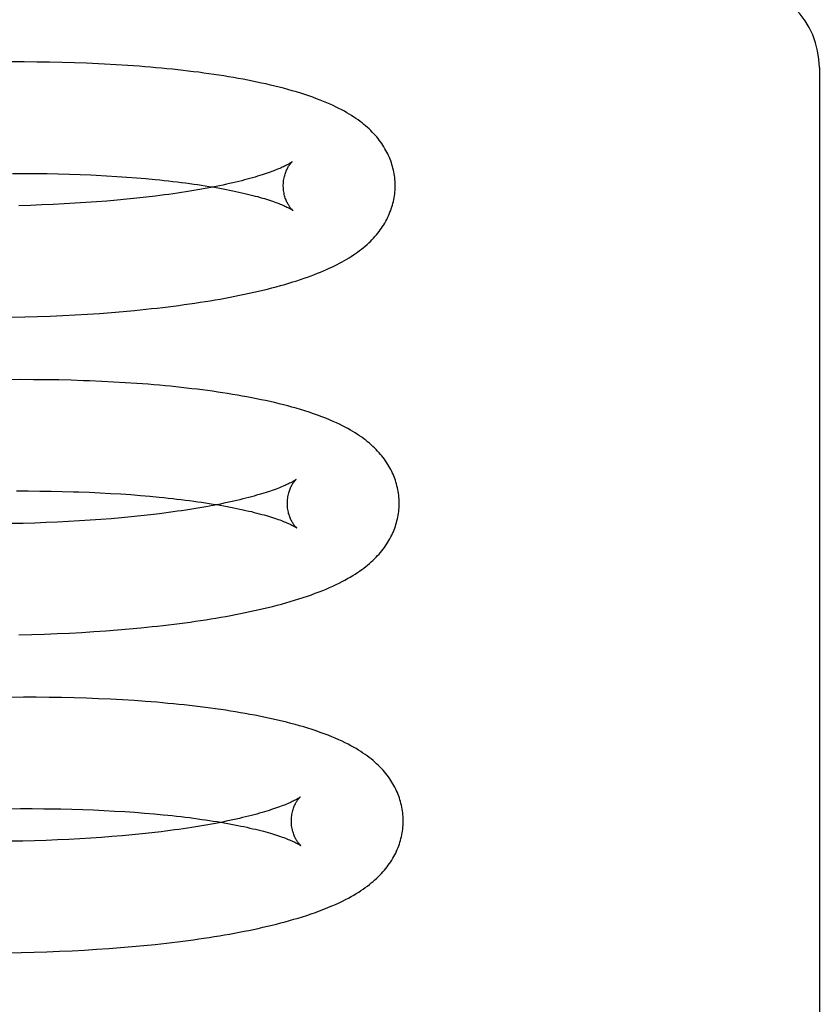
# Model space of a CAD drawing. Header units: inches. Extents: x 0 to 215, y 0 to 139.
# Tile 75 of 117: x 127.918 to 128.061, y 50.881 to 51.057. Entities that reach past the tile are written whole.
import ezdxf

# ---------------------------------------------------------------- set-up
doc = ezdxf.new("R2010")
doc.units = ezdxf.units.IN
doc.header["$LTSCALE"] = 11.804375
doc.header["$MEASUREMENT"] = 0
doc.linetypes.add('HIDDEN', pattern=[0.2, 0.1, -0.1])
doc.layers.add('DEFAULT_2', color=8, linetype='HIDDEN')

msp = doc.modelspace()

# ---------------------------------------------------------------- linework, layer by layer
at = {"layer": 'DEFAULT_2', "color": 8, "linetype": 'HIDDEN'}
for p, q in [((127.91852, 51.04935), (127.91622, 51.04935)), ((127.92079, 51.04933), (127.91852, 51.04935)), ((127.92304, 51.0493), (127.92079, 51.04933)), ((127.92527, 51.04926), (127.92304, 51.0493)), ((127.92747, 51.0492), (127.92527, 51.04926)), ((127.92964, 51.04912), (127.92747, 51.0492)), ((127.93496, 51.04886), (127.93285, 51.04897)), ((127.93703, 51.04872), (127.93496, 51.04886)), ((128.06073, 51.04834), (128.06073, 50.79414)), ((127.9164, 51.02944), (127.91849, 51.02944)), ((127.91849, 51.02944), (127.92056, 51.02943)), ((127.92056, 51.02943), (127.92259, 51.0294)), ((127.92259, 51.0294), (127.9246, 51.02936)), ((127.9246, 51.02936), (127.92658, 51.0293)), ((127.92658, 51.0293), (127.92852, 51.02924)), ((127.93138, 51.02911), (127.93323, 51.02901)), ((127.93323, 51.02901), (127.93505, 51.0289)), ((127.93505, 51.0289), (127.93684, 51.02878)), ((127.93684, 51.02878), (127.93858, 51.02864)), ((127.93858, 51.02864), (127.94028, 51.0285)), ((127.93511, 51.02464), (127.93329, 51.02448)), ((127.93689, 51.02481), (127.93511, 51.02464)), ((127.93863, 51.02498), (127.93689, 51.02481)), ((127.94032, 51.02517), (127.93863, 51.02498)), ((127.94197, 51.02537), (127.94032, 51.02517)), ((127.9196, 51.02371), (127.91753, 51.02365)), ((127.92165, 51.02378), (127.9196, 51.02371)), ((127.92367, 51.02387), (127.92165, 51.02378)), ((127.92566, 51.02397), (127.92367, 51.02387)), ((127.92762, 51.02408), (127.92566, 51.02397)), ((127.92955, 51.0242), (127.92762, 51.02408)), ((127.93144, 51.02433), (127.92955, 51.0242)), ((127.93329, 51.02448), (127.93144, 51.02433)), ((127.91631, 51.00371), (127.91862, 51.00377)), ((127.91862, 51.00377), (127.92091, 51.00383)), ((127.92091, 51.00383), (127.92317, 51.00392)), ((127.92317, 51.00392), (127.92541, 51.00402)), ((127.92541, 51.00402), (127.92762, 51.00413)), ((127.92762, 51.00413), (127.9298, 51.00427)), ((127.9298, 51.00427), (127.93196, 51.00441)), ((127.93196, 51.00441), (127.93409, 51.00457)), ((127.93409, 51.00457), (127.93618, 51.00475)), ((127.93618, 51.00475), (127.93825, 51.00493)), ((127.93825, 51.00493), (127.94028, 51.00514)), ((127.91785, 50.99256), (127.91553, 50.99255)), ((127.92015, 50.99255), (127.91785, 50.99256)), ((127.92243, 50.99253), (127.92015, 50.99255)), ((127.92468, 50.9925), (127.92243, 50.99253)), ((127.92691, 50.99244), (127.92468, 50.9925)), ((127.93236, 50.99224), (127.9302, 50.99233)), ((127.93449, 50.99213), (127.93236, 50.99224)), ((127.93659, 50.99201), (127.93449, 50.99213)), ((127.93865, 50.99187), (127.93659, 50.99201)), ((127.91713, 50.97265), (127.91922, 50.97265)), ((127.91922, 50.97265), (127.92128, 50.97263)), ((127.92128, 50.97263), (127.92332, 50.97261)), ((127.92332, 50.97261), (127.92532, 50.97257)), ((127.92828, 50.97248), (127.93021, 50.97241)), ((127.93021, 50.97241), (127.9321, 50.97232)), ((127.9321, 50.97232), (127.93396, 50.97222)), ((127.93396, 50.97222), (127.93578, 50.97211)), ((127.93578, 50.97211), (127.93756, 50.97199)), ((127.93756, 50.97199), (127.9393, 50.97185)), ((127.9393, 50.97185), (127.941, 50.97171)), ((127.93939, 50.9682), (127.93766, 50.96802)), ((127.94108, 50.96839), (127.93939, 50.9682)), ((127.94273, 50.96858), (127.94108, 50.96839)), ((127.91831, 50.96686), (127.91621, 50.96682)), ((127.92039, 50.96692), (127.91831, 50.96686)), ((127.92244, 50.967), (127.92039, 50.96692)), ((127.92446, 50.96708), (127.92244, 50.967)), ((127.92644, 50.96718), (127.92446, 50.96708)), ((127.9284, 50.96729), (127.92644, 50.96718)), ((127.93032, 50.96741), (127.9284, 50.96729)), ((127.93221, 50.96755), (127.93032, 50.96741)), ((127.93407, 50.96769), (127.93221, 50.96755)), ((127.93588, 50.96785), (127.93407, 50.96769)), ((127.93766, 50.96802), (127.93588, 50.96785)), ((127.92212, 50.94706), (127.92437, 50.94715)), ((127.92437, 50.94715), (127.92659, 50.94725)), ((127.92659, 50.94725), (127.92879, 50.94737)), ((127.92879, 50.94737), (127.93096, 50.9475)), ((127.93096, 50.9475), (127.93311, 50.94765)), ((127.93311, 50.94765), (127.93522, 50.94781)), ((127.93522, 50.94781), (127.9373, 50.94799)), ((127.9373, 50.94799), (127.93935, 50.94818)), ((127.93935, 50.94818), (127.94137, 50.94839)), ((127.91755, 50.94693), (127.91984, 50.94699)), ((127.91984, 50.94699), (127.92212, 50.94706)), ((127.91838, 50.93577), (127.91605, 50.93575)), ((127.92067, 50.93576), (127.91838, 50.93577)), ((127.92295, 50.93574), (127.92067, 50.93576)), ((127.9252, 50.93571), (127.92295, 50.93574)), ((127.92743, 50.93566), (127.9252, 50.93571)), ((127.92963, 50.93559), (127.92743, 50.93566)), ((127.9318, 50.93551), (127.92963, 50.93559)), ((127.93395, 50.93541), (127.9318, 50.93551)), ((127.93607, 50.93529), (127.93395, 50.93541)), ((127.93815, 50.93516), (127.93607, 50.93529)), ((127.91573, 50.91584), (127.91784, 50.91586)), ((127.91784, 50.91586), (127.91993, 50.91586)), ((127.91993, 50.91586), (127.922, 50.91584)), ((127.92504, 50.9158), (127.92703, 50.91575)), ((127.92703, 50.91575), (127.92899, 50.91569)), ((127.92899, 50.91569), (127.93092, 50.91562)), ((127.93092, 50.91562), (127.93282, 50.91553)), ((127.93282, 50.91553), (127.93467, 50.91543)), ((127.93467, 50.91543), (127.93649, 50.91532)), ((127.93649, 50.91532), (127.93828, 50.9152)), ((127.93828, 50.9152), (127.94002, 50.91506)), ((127.94002, 50.91506), (127.94172, 50.91492)), ((127.92036, 50.91011), (127.91826, 50.91005)), ((127.92243, 50.91018), (127.92036, 50.91011)), ((127.92447, 50.91026), (127.92243, 50.91018)), ((127.92648, 50.91035), (127.92447, 50.91026)), ((127.92846, 50.91046), (127.92648, 50.91035)), ((127.93041, 50.91058), (127.92846, 50.91046)), ((127.93232, 50.91071), (127.93041, 50.91058)), ((127.9342, 50.91085), (127.93232, 50.91071)), ((127.93603, 50.91101), (127.9342, 50.91085)), ((127.93783, 50.91118), (127.93603, 50.91101)), ((127.93959, 50.91135), (127.93783, 50.91118)), ((127.94131, 50.91154), (127.93959, 50.91135)), ((127.94298, 50.91173), (127.94131, 50.91154)), ((127.91826, 50.91005), (127.91614, 50.91001)), ((127.93146, 50.8907), (127.93362, 50.89084)), ((127.93362, 50.89084), (127.93574, 50.89101)), ((127.93574, 50.89101), (127.93784, 50.89118)), ((127.93784, 50.89118), (127.9399, 50.89137)), ((127.9399, 50.89137), (127.94193, 50.89158)), ((127.91563, 50.89009), (127.91797, 50.89013)), ((127.91797, 50.89013), (127.92028, 50.89019)), ((127.92028, 50.89019), (127.92256, 50.89026)), ((127.92256, 50.89026), (127.92483, 50.89035)), ((127.92483, 50.89035), (127.92706, 50.89045)), ((127.92706, 50.89045), (127.92928, 50.89056)), ((127.92928, 50.89056), (127.93146, 50.8907))]:
    msp.add_line(p, q, dxfattribs=at)
for points in [[(127.93285, 51.04897), (127.93179, 51.04902), (127.92964, 51.04912)], [(127.98485, 51.0274), (127.98484, 51.02769), (127.98483, 51.02802), (127.9848, 51.02836), (127.98477, 51.02869), (127.98473, 51.02903), (127.98467, 51.02936), (127.98461, 51.02969), (127.98454, 51.03002), (127.98447, 51.03035), (127.98438, 51.03068), (127.98428, 51.03101), (127.98418, 51.03133), (127.98407, 51.03165), (127.98395, 51.03197), (127.98382, 51.03229), (127.98368, 51.03261), (127.98353, 51.03292), (127.98337, 51.03323), (127.98321, 51.03355), (127.98303, 51.03385), (127.98285, 51.03416), (127.98266, 51.03447), (127.98245, 51.03477), (127.98224, 51.03507), (127.98202, 51.03537), (127.98179, 51.03566), (127.98155, 51.03596), (127.9813, 51.03625), (127.98104, 51.03653), (127.98077, 51.03682), (127.98049, 51.0371), (127.9802, 51.03738), (127.9799, 51.03765), (127.97958, 51.03792), (127.97926, 51.03819), (127.97893, 51.03846), (127.97858, 51.03873), (127.97822, 51.03899), (127.97785, 51.03925), (127.97747, 51.03951), (127.97707, 51.03977), (127.97665, 51.04002), (127.97622, 51.04028), (127.97577, 51.04054), (127.97529, 51.04079), (127.9748, 51.04105), (127.97429, 51.0413), (127.97376, 51.04155), (127.97321, 51.0418), (127.97264, 51.04205), (127.97205, 51.0423), (127.97143, 51.04255), (127.97079, 51.04279), (127.97013, 51.04304), (127.96943, 51.04328), (127.96872, 51.04352), (127.96798, 51.04376), (127.96722, 51.04399), (127.96645, 51.04422), (127.96567, 51.04443), (127.96489, 51.04465), (127.96411, 51.04485), (127.96332, 51.04504), (127.96254, 51.04523), (127.96174, 51.04542), (127.96094, 51.04559), (127.96013, 51.04577), (127.95931, 51.04594), (127.95848, 51.0461), (127.95764, 51.04626), (127.95679, 51.04641), (127.95594, 51.04656), (127.95507, 51.04671), (127.9542, 51.04685), (127.95332, 51.04699), (127.95243, 51.04712), (127.95153, 51.04725), (127.95062, 51.04738), (127.94971, 51.0475), (127.94878, 51.04761), (127.94785, 51.04773), (127.94691, 51.04784), (127.94596, 51.04794), (127.945, 51.04805), (127.94403, 51.04814), (127.94305, 51.04824), (127.94207, 51.04833), (127.94108, 51.04842), (127.94008, 51.0485), (127.93907, 51.04858), (127.93703, 51.04872)], [(127.96644, 51.03152), (127.96643, 51.03151), (127.96642, 51.0315), (127.96639, 51.03148), (127.96635, 51.03145), (127.96631, 51.03142), (127.96625, 51.03138), (127.96619, 51.03134), (127.96611, 51.03129), (127.96602, 51.03123), (127.96592, 51.03118), (127.96581, 51.03111), (127.96569, 51.03104), (127.96555, 51.03097), (127.9654, 51.03089), (127.96524, 51.03081), (127.96506, 51.03072), (127.96487, 51.03063), (127.96466, 51.03053), (127.96444, 51.03043), (127.96421, 51.03033), (127.96396, 51.03023), (127.9637, 51.03012), (127.96342, 51.03001), (127.96313, 51.02989), (127.96282, 51.02978), (127.96249, 51.02966), (127.96215, 51.02954), (127.9618, 51.02942), (127.96143, 51.02929), (127.96104, 51.02917), (127.96064, 51.02904), (127.96022, 51.02891), (127.95979, 51.02878), (127.95935, 51.02865), (127.95889, 51.02852), (127.95841, 51.02839), (127.95792, 51.02826), (127.95741, 51.02813), (127.95689, 51.028), (127.95635, 51.02787), (127.9558, 51.02774), (127.95524, 51.02761), (127.95466, 51.02748), (127.95407, 51.02735), (127.95346, 51.02723), (127.95284, 51.0271), (127.9522, 51.02697), (127.95156, 51.02685), (127.95089, 51.02673), (127.95022, 51.0266), (127.94953, 51.02648), (127.94883, 51.02636), (127.94812, 51.02625), (127.94739, 51.02613), (127.94665, 51.02602), (127.9459, 51.0259), (127.94514, 51.02579), (127.94437, 51.02568), (127.94358, 51.02558), (127.94278, 51.02547), (127.94197, 51.02537)], [(127.96485, 51.02715), (127.96485, 51.02739), (127.96486, 51.02765), (127.96488, 51.02791), (127.96491, 51.02816), (127.96495, 51.0284), (127.96499, 51.02864), (127.96504, 51.02886), (127.9651, 51.02908), (127.96516, 51.02929), (127.96522, 51.02948), (127.96529, 51.02967), (127.96536, 51.02985), (127.96543, 51.03002), (127.96551, 51.03017), (127.96558, 51.03032), (127.96565, 51.03045), (127.96572, 51.03058), (127.96579, 51.0307), (127.96586, 51.03081), (127.96593, 51.03091), (127.96599, 51.031), (127.96606, 51.03108), (127.96611, 51.03116), (127.96617, 51.03123), (127.96622, 51.03129), (127.96627, 51.03134), (127.96631, 51.03139), (127.96635, 51.03143), (127.96638, 51.03146), (127.96641, 51.03148), (127.96643, 51.0315), (127.96644, 51.03151), (127.96644, 51.03152)], [(127.92852, 51.02924), (127.93043, 51.02916), (127.93138, 51.02911)], [(127.94028, 51.0285), (127.94193, 51.02834), (127.94275, 51.02826), (127.94355, 51.02818), (127.94433, 51.02809), (127.94511, 51.028), (127.94588, 51.02791), (127.94663, 51.02782), (127.94737, 51.02772), (127.9481, 51.02762), (127.94882, 51.02752), (127.94952, 51.02742), (127.95021, 51.02732), (127.95089, 51.02721), (127.95155, 51.02711), (127.9522, 51.027), (127.95284, 51.02689), (127.95347, 51.02678), (127.95408, 51.02667), (127.95467, 51.02655), (127.95525, 51.02644), (127.95582, 51.02632), (127.95638, 51.02621), (127.95691, 51.02609), (127.95744, 51.02597), (127.95795, 51.02586), (127.95844, 51.02574), (127.95892, 51.02562), (127.95939, 51.0255), (127.95984, 51.02538), (127.96027, 51.02527), (127.96069, 51.02515), (127.9611, 51.02503), (127.96149, 51.02492), (127.96186, 51.0248), (127.96222, 51.02469), (127.96256, 51.02458), (127.96289, 51.02447), (127.9632, 51.02436), (127.9635, 51.02425), (127.96378, 51.02415), (127.96404, 51.02405), (127.96429, 51.02395), (127.96453, 51.02385), (127.96475, 51.02376), (127.96496, 51.02367), (127.96515, 51.02358), (127.96533, 51.0235), (127.9655, 51.02342), (127.96565, 51.02335), (127.96579, 51.02328), (127.96591, 51.02321), (127.96603, 51.02315), (127.96613, 51.02309), (127.96622, 51.02304), (127.96629, 51.02299), (127.96636, 51.02295), (127.96642, 51.02291), (127.96646, 51.02288), (127.9665, 51.02286), (127.96653, 51.02284), (127.96653, 51.02284)], [(127.94028, 51.00514), (127.94129, 51.00525), (127.94228, 51.00536), (127.94327, 51.00547), (127.94425, 51.00559), (127.94522, 51.00571), (127.94618, 51.00584), (127.94714, 51.00597), (127.94808, 51.0061), (127.94902, 51.00624), (127.94995, 51.00638), (127.95086, 51.00652), (127.95177, 51.00667), (127.95267, 51.00682), (127.95357, 51.00697), (127.95445, 51.00713), (127.95532, 51.0073), (127.95619, 51.00746), (127.95704, 51.00763), (127.95789, 51.00781), (127.95873, 51.00799), (127.95956, 51.00817), (127.96039, 51.00836), (127.96121, 51.00856), (127.96201, 51.00876), (127.96281, 51.00896), (127.96359, 51.00917), (127.96436, 51.00938), (127.96511, 51.00959), (127.96584, 51.0098), (127.96655, 51.01002), (127.96724, 51.01024), (127.96792, 51.01046), (127.96857, 51.01068), (127.9692, 51.0109), (127.96981, 51.01112), (127.9704, 51.01135), (127.97096, 51.01157), (127.97151, 51.01179), (127.97205, 51.01201), (127.97256, 51.01224), (127.97306, 51.01246), (127.97355, 51.01269), (127.97402, 51.01292), (127.97448, 51.01315), (127.97493, 51.01338), (127.97537, 51.01362), (127.9758, 51.01386), (127.97621, 51.0141), (127.97662, 51.01435), (127.97701, 51.0146), (127.9774, 51.01485), (127.97777, 51.01511), (127.97814, 51.01537), (127.9785, 51.01563), (127.97884, 51.0159), (127.97918, 51.01617), (127.9795, 51.01644), (127.97982, 51.01672), (127.98012, 51.017), (127.98042, 51.01728), (127.9807, 51.01757), (127.98098, 51.01785), (127.98124, 51.01815), (127.9815, 51.01844), (127.98174, 51.01874), (127.98198, 51.01903), (127.9822, 51.01933), (127.98242, 51.01964), (127.98262, 51.01995), (127.98282, 51.02025), (127.98301, 51.02056), (127.98318, 51.02088), (127.98335, 51.02119), (127.98351, 51.02151), (127.98366, 51.02183), (127.9838, 51.02215), (127.98393, 51.02247), (127.98406, 51.02279), (127.98417, 51.02311), (127.98428, 51.02344), (127.98437, 51.02377), (127.98446, 51.0241), (127.98454, 51.02443), (127.98461, 51.02476), (127.98467, 51.02509), (127.98472, 51.02543), (127.98477, 51.02576), (127.9848, 51.0261), (127.98483, 51.02644), (127.98484, 51.02677), (127.98485, 51.02711), (127.98485, 51.0274)], [(127.96653, 51.02284), (127.96654, 51.02283), (127.96655, 51.02282), (127.96655, 51.02282), (127.96654, 51.02283), (127.96652, 51.02285), (127.96649, 51.02288), (127.96646, 51.02291), (127.96642, 51.02295), (127.96637, 51.02299), (127.96633, 51.02304), (127.96627, 51.0231), (127.96622, 51.02317), (127.96616, 51.02324), (127.96609, 51.02333), (127.96602, 51.02342), (127.96595, 51.02351), (127.96588, 51.02362), (127.96581, 51.02374), (127.96573, 51.02386), (127.96566, 51.024), (127.96558, 51.02414), (127.9655, 51.0243), (127.96543, 51.02446), (127.96535, 51.02464), (127.96528, 51.02482), (127.96521, 51.02502), (127.96515, 51.02522), (127.96508, 51.02544), (127.96503, 51.02567), (127.96498, 51.0259), (127.96494, 51.02614), (127.9649, 51.02639), (127.96488, 51.02665), (127.96486, 51.02691), (127.96485, 51.02715)], [(127.9302, 50.99233), (127.92911, 50.99237), (127.92691, 50.99244)], [(127.98557, 50.97061), (127.98556, 50.9709), (127.98555, 50.97123), (127.98552, 50.97157), (127.98549, 50.97191), (127.98544, 50.97224), (127.98539, 50.97258), (127.98533, 50.97291), (127.98526, 50.97324), (127.98518, 50.97357), (127.9851, 50.9739), (127.985, 50.97423), (127.98489, 50.97456), (127.98478, 50.97488), (127.98466, 50.9752), (127.98453, 50.97552), (127.98439, 50.97584), (127.98424, 50.97616), (127.98408, 50.97647), (127.98391, 50.97678), (127.98374, 50.97709), (127.98355, 50.9774), (127.98335, 50.97771), (127.98315, 50.97801), (127.98293, 50.97832), (127.98271, 50.97861), (127.98248, 50.97891), (127.98223, 50.9792), (127.98198, 50.97949), (127.98172, 50.97978), (127.98145, 50.98007), (127.98116, 50.98035), (127.98087, 50.98063), (127.98057, 50.9809), (127.98025, 50.98118), (127.97993, 50.98145), (127.97959, 50.98172), (127.97924, 50.98198), (127.97887, 50.98225), (127.9785, 50.98251), (127.97811, 50.98277), (127.9777, 50.98303), (127.97728, 50.98329), (127.97685, 50.98354), (127.97639, 50.9838), (127.97592, 50.98405), (127.97542, 50.98431), (127.97489, 50.98457), (127.97434, 50.98483), (127.97374, 50.9851), (127.97311, 50.98537), (127.97243, 50.98565), (127.97172, 50.98592), (127.97098, 50.9862), (127.97022, 50.98646), (127.96946, 50.98672), (127.96869, 50.98697), (127.96792, 50.9872), (127.96716, 50.98743), (127.96639, 50.98764), (127.96563, 50.98785), (127.96486, 50.98805), (127.96408, 50.98825), (127.96329, 50.98844), (127.96249, 50.98862), (127.96168, 50.9888), (127.96086, 50.98897), (127.96003, 50.98914), (127.95919, 50.98931), (127.95835, 50.98947), (127.95749, 50.98962), (127.95663, 50.98978), (127.95576, 50.98992), (127.95489, 50.99006), (127.954, 50.9902), (127.95311, 50.99034), (127.95221, 50.99047), (127.9513, 50.99059), (127.95038, 50.99071), (127.94945, 50.99083), (127.94851, 50.99094), (127.94756, 50.99105), (127.9466, 50.99116), (127.94564, 50.99126), (127.94467, 50.99136), (127.94369, 50.99146), (127.9427, 50.99155), (127.9417, 50.99163), (127.94069, 50.99172), (127.93865, 50.99187)], [(127.96716, 50.97473), (127.96715, 50.97472), (127.96714, 50.97471), (127.96711, 50.97469), (127.96708, 50.97466), (127.96703, 50.97463), (127.96697, 50.97459), (127.96691, 50.97455), (127.96683, 50.9745), (127.96675, 50.97444), (127.96665, 50.97439), (127.96653, 50.97432), (127.96641, 50.97425), (127.96627, 50.97418), (127.96612, 50.9741), (127.96596, 50.97402), (127.96578, 50.97393), (127.96559, 50.97384), (127.96539, 50.97374), (127.96517, 50.97365), (127.96494, 50.97354), (127.96469, 50.97344), (127.96443, 50.97333), (127.96415, 50.97322), (127.96386, 50.97311), (127.96355, 50.97299), (127.96322, 50.97287), (127.96288, 50.97275), (127.96253, 50.97263), (127.96216, 50.9725), (127.96178, 50.97238), (127.96137, 50.97225), (127.96096, 50.97213), (127.96053, 50.972), (127.96008, 50.97187), (127.95962, 50.97174), (127.95915, 50.97161), (127.95866, 50.97148), (127.95815, 50.97135), (127.95763, 50.97122), (127.9571, 50.97109), (127.95655, 50.97096), (127.95598, 50.97083), (127.9554, 50.9707), (127.95481, 50.97057), (127.95421, 50.97044), (127.95359, 50.97031), (127.95295, 50.97019), (127.95231, 50.97006), (127.95164, 50.96994), (127.95097, 50.96982), (127.95028, 50.9697), (127.94958, 50.96958), (127.94887, 50.96946), (127.94815, 50.96934), (127.94741, 50.96923), (127.94666, 50.96912), (127.9459, 50.96901), (127.94512, 50.9689), (127.94434, 50.96879), (127.94354, 50.96869), (127.94273, 50.96858)], [(127.96557, 50.97036), (127.96557, 50.9706), (127.96558, 50.97086), (127.9656, 50.97111), (127.96563, 50.97136), (127.96567, 50.97161), (127.96571, 50.97184), (127.96576, 50.97207), (127.96582, 50.97229), (127.96588, 50.97249), (127.96594, 50.97269), (127.96601, 50.97288), (127.96608, 50.97306), (127.96615, 50.97322), (127.96622, 50.97338), (127.9663, 50.97353), (127.96637, 50.97366), (127.96644, 50.97379), (127.96651, 50.97391), (127.96658, 50.97402), (127.96665, 50.97412), (127.96671, 50.97421), (127.96678, 50.97429), (127.96683, 50.97437), (127.96689, 50.97444), (127.96694, 50.9745), (127.96699, 50.97455), (127.96703, 50.9746), (127.96707, 50.97463), (127.9671, 50.97467), (127.96713, 50.97469), (127.96715, 50.97471), (127.96716, 50.97472), (127.96717, 50.97473)], [(127.92532, 50.97257), (127.9273, 50.97251), (127.92828, 50.97248)], [(127.941, 50.97171), (127.94266, 50.97155), (127.94347, 50.97147), (127.94427, 50.97139), (127.94506, 50.9713), (127.94583, 50.97121), (127.9466, 50.97112), (127.94735, 50.97103), (127.94809, 50.97093), (127.94882, 50.97083), (127.94954, 50.97073), (127.95024, 50.97063), (127.95093, 50.97053), (127.95161, 50.97042), (127.95228, 50.97032), (127.95293, 50.97021), (127.95356, 50.9701), (127.95419, 50.96999), (127.9548, 50.96987), (127.95539, 50.96976), (127.95598, 50.96965), (127.95654, 50.96953), (127.9571, 50.96942), (127.95764, 50.9693), (127.95816, 50.96918), (127.95867, 50.96906), (127.95916, 50.96895), (127.95964, 50.96883), (127.96011, 50.96871), (127.96056, 50.96859), (127.96099, 50.96847), (127.96141, 50.96836), (127.96182, 50.96824), (127.96221, 50.96812), (127.96258, 50.96801), (127.96294, 50.9679), (127.96328, 50.96779), (127.96361, 50.96767), (127.96392, 50.96757), (127.96422, 50.96746), (127.9645, 50.96736), (127.96476, 50.96725), (127.96501, 50.96716), (127.96525, 50.96706), (127.96547, 50.96697), (127.96568, 50.96688), (127.96587, 50.96679), (127.96605, 50.96671), (127.96622, 50.96663), (127.96637, 50.96655), (127.96651, 50.96648), (127.96663, 50.96642), (127.96675, 50.96636), (127.96685, 50.9663), (127.96694, 50.96625), (127.96701, 50.9662), (127.96708, 50.96616), (127.96714, 50.96612), (127.96718, 50.96609), (127.96722, 50.96607), (127.96725, 50.96605), (127.96725, 50.96604)], [(127.94137, 50.94839), (127.94237, 50.9485), (127.94336, 50.94861), (127.94434, 50.94872), (127.94532, 50.94884), (127.94628, 50.94896), (127.94724, 50.94909), (127.94818, 50.94922), (127.94912, 50.94935), (127.95005, 50.94949), (127.95097, 50.94963), (127.95189, 50.94978), (127.95279, 50.94993), (127.95369, 50.95008), (127.95457, 50.95023), (127.95545, 50.95039), (127.95632, 50.95056), (127.95718, 50.95073), (127.95803, 50.9509), (127.95887, 50.95107), (127.9597, 50.95125), (127.96052, 50.95144), (127.96133, 50.95162), (127.96214, 50.95182), (127.96294, 50.95202), (127.96373, 50.95222), (127.96453, 50.95243), (127.96532, 50.95265), (127.9661, 50.95288), (127.96688, 50.95311), (127.96765, 50.95335), (127.96841, 50.95359), (127.96915, 50.95384), (127.96987, 50.95409), (127.97057, 50.95435), (127.97124, 50.9546), (127.9719, 50.95486), (127.97253, 50.95512), (127.97314, 50.95539), (127.97373, 50.95565), (127.97429, 50.95591), (127.97484, 50.95618), (127.97536, 50.95644), (127.97587, 50.95671), (127.97635, 50.95698), (127.97682, 50.95724), (127.97726, 50.95751), (127.97769, 50.95778), (127.9781, 50.95805), (127.97849, 50.95831), (127.97887, 50.95858), (127.97924, 50.95885), (127.97959, 50.95913), (127.97993, 50.9594), (127.98025, 50.95967), (127.98057, 50.95995), (127.98087, 50.96023), (127.98117, 50.96052), (127.98145, 50.9608), (127.98172, 50.96109), (127.98199, 50.96138), (127.98224, 50.96167), (127.98248, 50.96197), (127.98271, 50.96227), (127.98294, 50.96257), (127.98315, 50.96287), (127.98336, 50.96318), (127.98355, 50.96349), (127.98374, 50.9638), (127.98392, 50.96411), (127.98408, 50.96442), (127.98424, 50.96474), (127.98439, 50.96505), (127.98453, 50.96537), (127.98466, 50.96569), (127.98478, 50.96601), (127.98489, 50.96634), (127.985, 50.96666), (127.9851, 50.96699), (127.98518, 50.96732), (127.98526, 50.96765), (127.98533, 50.96798), (127.98539, 50.96831), (127.98544, 50.96864), (127.98549, 50.96898), (127.98552, 50.96931), (127.98555, 50.96965), (127.98556, 50.96998), (127.98557, 50.97032), (127.98557, 50.97061)], [(127.96725, 50.96604), (127.96726, 50.96604), (127.96727, 50.96603), (127.96727, 50.96603), (127.96726, 50.96604), (127.96724, 50.96606), (127.96721, 50.96609), (127.96718, 50.96612), (127.96714, 50.96616), (127.96709, 50.9662), (127.96705, 50.96625), (127.96699, 50.96631), (127.96694, 50.96638), (127.96688, 50.96645), (127.96681, 50.96653), (127.96674, 50.96662), (127.96667, 50.96672), (127.9666, 50.96683), (127.96653, 50.96695), (127.96645, 50.96707), (127.96638, 50.96721), (127.9663, 50.96735), (127.96622, 50.9675), (127.96615, 50.96767), (127.96607, 50.96785), (127.966, 50.96803), (127.96593, 50.96823), (127.96587, 50.96843), (127.9658, 50.96865), (127.96575, 50.96887), (127.9657, 50.96911), (127.96566, 50.96935), (127.96562, 50.9696), (127.9656, 50.96986), (127.96558, 50.97012), (127.96557, 50.97036)], [(127.98629, 50.91382), (127.98628, 50.9141), (127.98627, 50.91444), (127.98624, 50.91478), (127.98621, 50.91511), (127.98616, 50.91545), (127.98611, 50.91578), (127.98605, 50.91612), (127.98598, 50.91645), (127.9859, 50.91678), (127.98582, 50.91711), (127.98572, 50.91744), (127.98562, 50.91776), (127.9855, 50.91809), (127.98538, 50.91841), (127.98525, 50.91873), (127.98511, 50.91904), (127.98496, 50.91936), (127.9848, 50.91967), (127.98464, 50.91998), (127.98446, 50.92029), (127.98428, 50.9206), (127.98408, 50.92091), (127.98388, 50.92121), (127.98366, 50.92152), (127.98343, 50.92182), (127.9832, 50.92212), (127.98295, 50.92242), (127.98269, 50.92272), (127.98242, 50.92301), (127.98213, 50.92331), (127.98184, 50.9236), (127.98154, 50.92389), (127.98122, 50.92417), (127.9809, 50.92445), (127.98056, 50.92473), (127.98021, 50.925), (127.97986, 50.92527), (127.97949, 50.92553), (127.9791, 50.9258), (127.97871, 50.92606), (127.9783, 50.92632), (127.97787, 50.92658), (127.97742, 50.92684), (127.97695, 50.9271), (127.97645, 50.92736), (127.97592, 50.92763), (127.97536, 50.9279), (127.97477, 50.92817), (127.97415, 50.92844), (127.97351, 50.92871), (127.97285, 50.92897), (127.97216, 50.92924), (127.97146, 50.92949), (127.97074, 50.92974), (127.97001, 50.92999), (127.96926, 50.93022), (127.96851, 50.93045), (127.96775, 50.93067), (127.96698, 50.93089), (127.9662, 50.9311), (127.96541, 50.9313), (127.96462, 50.9315), (127.96383, 50.93169), (127.96302, 50.93187), (127.96221, 50.93205), (127.96139, 50.93222), (127.96057, 50.93239), (127.95973, 50.93255), (127.95889, 50.93271), (127.95804, 50.93286), (127.95718, 50.93301), (127.95631, 50.93316), (127.95543, 50.9333), (127.95454, 50.93344), (127.95365, 50.93357), (127.95274, 50.9337), (127.95183, 50.93382), (127.95091, 50.93395), (127.94998, 50.93406), (127.94904, 50.93418), (127.94809, 50.93428), (127.94714, 50.93439), (127.94617, 50.93449), (127.9452, 50.93459), (127.94421, 50.93468), (127.94322, 50.93477), (127.94223, 50.93486), (127.94122, 50.93494), (127.9402, 50.93502), (127.93815, 50.93516)], [(127.96788, 50.91793), (127.96787, 50.91793), (127.96785, 50.91791), (127.96782, 50.91789), (127.96779, 50.91786), (127.96774, 50.91783), (127.96768, 50.91779), (127.96761, 50.91774), (127.96753, 50.91769), (127.96744, 50.91764), (127.96734, 50.91758), (127.96722, 50.91751), (127.96709, 50.91744), (127.96695, 50.91736), (127.9668, 50.91728), (127.96663, 50.9172), (127.96645, 50.91711), (127.96625, 50.91702), (127.96604, 50.91692), (127.96582, 50.91682), (127.96558, 50.91672), (127.96532, 50.91661), (127.96505, 50.9165), (127.96477, 50.91639), (127.96447, 50.91627), (127.96415, 50.91616), (127.96382, 50.91604), (127.96347, 50.91591), (127.96311, 50.91579), (127.96273, 50.91567), (127.96234, 50.91554), (127.96193, 50.91541), (127.96151, 50.91528), (127.96107, 50.91515), (127.96061, 50.91502), (127.96014, 50.91489), (127.95966, 50.91476), (127.95916, 50.91463), (127.95864, 50.9145), (127.95811, 50.91437), (127.95757, 50.91424), (127.95701, 50.91411), (127.95644, 50.91398), (127.95585, 50.91385), (127.95525, 50.91372), (127.95463, 50.91359), (127.954, 50.91346), (127.95335, 50.91334), (127.9527, 50.91321), (127.95203, 50.91309), (127.95134, 50.91296), (127.95064, 50.91284), (127.94993, 50.91272), (127.94921, 50.91261), (127.94847, 50.91249), (127.94772, 50.91238), (127.94696, 50.91226), (127.94619, 50.91215), (127.9454, 50.91205), (127.94461, 50.91194), (127.9438, 50.91184), (127.94298, 50.91173)], [(127.96629, 50.91356), (127.96629, 50.91381), (127.9663, 50.91407), (127.96632, 50.91433), (127.96635, 50.91458), (127.96639, 50.91482), (127.96643, 50.91506), (127.96648, 50.91529), (127.96654, 50.91551), (127.9666, 50.91571), (127.96667, 50.91591), (127.96674, 50.9161), (127.96681, 50.91628), (127.96688, 50.91644), (127.96695, 50.9166), (127.96702, 50.91675), (127.9671, 50.91688), (127.96717, 50.91701), (127.96724, 50.91713), (127.96731, 50.91724), (127.96738, 50.91734), (127.96744, 50.91743), (127.9675, 50.91751), (127.96756, 50.91759), (127.96762, 50.91765), (127.96767, 50.91771), (127.96772, 50.91777), (127.96776, 50.91781), (127.96779, 50.91785), (127.96782, 50.91788), (127.96785, 50.9179), (127.96787, 50.91792), (127.96788, 50.91793), (127.96789, 50.91794)], [(127.922, 50.91584), (127.92403, 50.91582), (127.92504, 50.9158)], [(127.94172, 50.91492), (127.94337, 50.91476), (127.94418, 50.91468), (127.94498, 50.9146), (127.94577, 50.91451), (127.94655, 50.91442), (127.94732, 50.91433), (127.94807, 50.91424), (127.94881, 50.91414), (127.94954, 50.91404), (127.95026, 50.91394), (127.95096, 50.91384), (127.95165, 50.91374), (127.95233, 50.91363), (127.95299, 50.91353), (127.95364, 50.91342), (127.95428, 50.91331), (127.9549, 50.9132), (127.95551, 50.91308), (127.95611, 50.91297), (127.95669, 50.91286), (127.95726, 50.91274), (127.95781, 50.91263), (127.95835, 50.91251), (127.95888, 50.91239), (127.95939, 50.91227), (127.95988, 50.91216), (127.96036, 50.91204), (127.96083, 50.91192), (127.96128, 50.9118), (127.96171, 50.91168), (127.96213, 50.91157), (127.96253, 50.91145), (127.96292, 50.91133), (127.9633, 50.91122), (127.96365, 50.91111), (127.964, 50.91099), (127.96433, 50.91088), (127.96464, 50.91078), (127.96493, 50.91067), (127.96522, 50.91057), (127.96548, 50.91046), (127.96573, 50.91036), (127.96597, 50.91027), (127.96619, 50.91018), (127.9664, 50.91009), (127.96659, 50.91), (127.96677, 50.90992), (127.96694, 50.90984), (127.96709, 50.90976), (127.96723, 50.90969), (127.96735, 50.90963), (127.96747, 50.90957), (127.96757, 50.90951), (127.96766, 50.90946), (127.96773, 50.90941), (127.9678, 50.90937), (127.96786, 50.90933), (127.9679, 50.9093), (127.96794, 50.90928), (127.96797, 50.90926), (127.96797, 50.90925)], [(127.94193, 50.89158), (127.94294, 50.89169), (127.94393, 50.8918), (127.94492, 50.89191), (127.9459, 50.89203), (127.94687, 50.89216), (127.94783, 50.89228), (127.94879, 50.89241), (127.94973, 50.89255), (127.95066, 50.89268), (127.95159, 50.89283), (127.95251, 50.89297), (127.95342, 50.89312), (127.95431, 50.89327), (127.9552, 50.89343), (127.95609, 50.89359), (127.95696, 50.89375), (127.95783, 50.89392), (127.95868, 50.89409), (127.95953, 50.89427), (127.96038, 50.89445), (127.96121, 50.89464), (127.96203, 50.89483), (127.96284, 50.89502), (127.96364, 50.89522), (127.96443, 50.89542), (127.96521, 50.89563), (127.96598, 50.89585), (127.96675, 50.89607), (127.96752, 50.89629), (127.96828, 50.89653), (127.96905, 50.89677), (127.96981, 50.89703), (127.97058, 50.8973), (127.97135, 50.89758), (127.9721, 50.89787), (127.97283, 50.89816), (127.97353, 50.89845), (127.9742, 50.89874), (127.97483, 50.89903), (127.97542, 50.89932), (127.97597, 50.89959), (127.97649, 50.89987), (127.97698, 50.90014), (127.97745, 50.9004), (127.9779, 50.90067), (127.97833, 50.90093), (127.97874, 50.9012), (127.97914, 50.90147), (127.97952, 50.90174), (127.97989, 50.90201), (127.98025, 50.90229), (127.98059, 50.90256), (127.98092, 50.90284), (127.98124, 50.90312), (127.98155, 50.9034), (127.98184, 50.90368), (127.98213, 50.90397), (127.98241, 50.90426), (127.98267, 50.90455), (127.98293, 50.90484), (127.98317, 50.90514), (127.98341, 50.90544), (127.98363, 50.90574), (127.98385, 50.90605), (127.98406, 50.90635), (127.98425, 50.90666), (127.98444, 50.90697), (127.98462, 50.90729), (127.98479, 50.9076), (127.98495, 50.90792), (127.9851, 50.90824), (127.98524, 50.90856), (127.98537, 50.90888), (127.98549, 50.9092), (127.98561, 50.90952), (127.98571, 50.90985), (127.98581, 50.91018), (127.9859, 50.91051), (127.98598, 50.91084), (127.98605, 50.91117), (127.98611, 50.91151), (127.98616, 50.91184), (127.98621, 50.91218), (127.98624, 50.91252), (127.98627, 50.91285), (127.98628, 50.91319), (127.98629, 50.91353), (127.98629, 50.91382)], [(127.96797, 50.90925), (127.96798, 50.90924), (127.96799, 50.90924), (127.96799, 50.90924), (127.96798, 50.90925), (127.96796, 50.90927), (127.96793, 50.90929), (127.9679, 50.90933), (127.96786, 50.90936), (127.96781, 50.90941), (127.96777, 50.90946), (127.96771, 50.90952), (127.96766, 50.90959), (127.9676, 50.90966), (127.96753, 50.90974), (127.96746, 50.90983), (127.9674, 50.90993), (127.96732, 50.91004), (127.96725, 50.91015), (127.96717, 50.91028), (127.9671, 50.91041), (127.96702, 50.91056), (127.96694, 50.91071), (127.96687, 50.91088), (127.96679, 50.91105), (127.96672, 50.91124), (127.96665, 50.91144), (127.96659, 50.91164), (127.96652, 50.91186), (127.96647, 50.91208), (127.96642, 50.91232), (127.96638, 50.91256), (127.96634, 50.91281), (127.96632, 50.91307), (127.9663, 50.91333), (127.96629, 50.91356)]]:
    msp.add_lwpolyline(points, dxfattribs=at)
msp.add_arc((128.04573, 51.04834), 0.015, 0, 90, dxfattribs=at)

doc.saveas('drawing.dxf')
